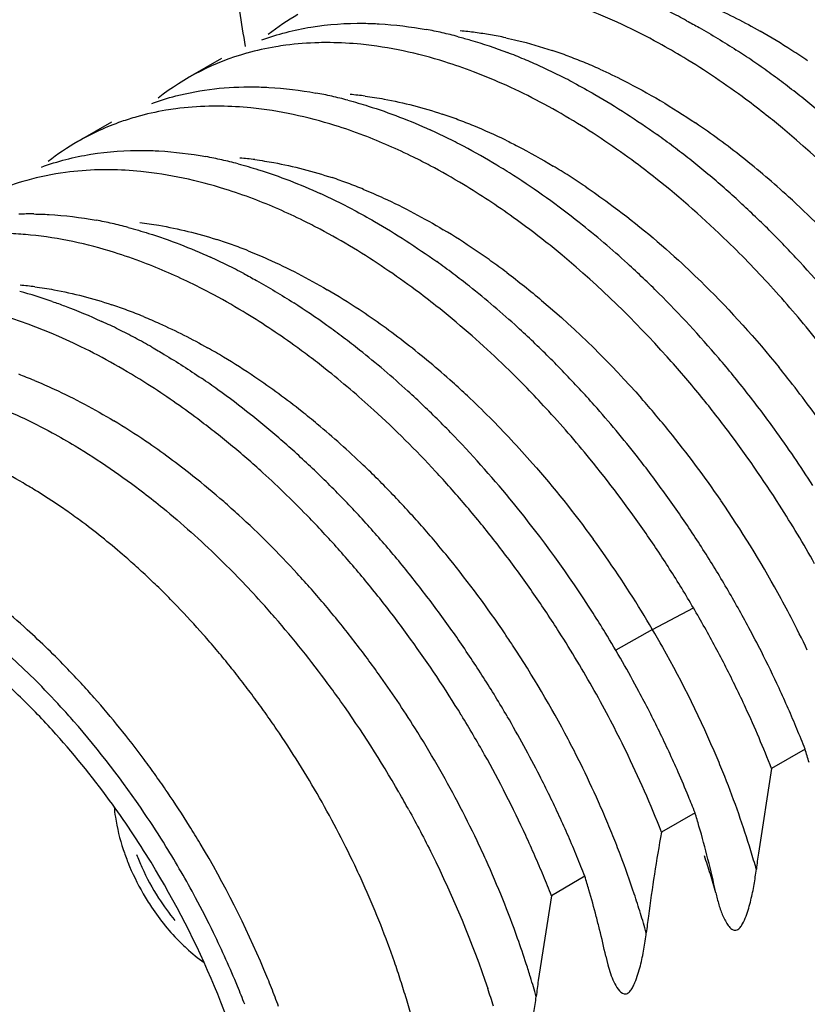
# Model space of a CAD drawing. Header units: inches. Extents: x 0 to 34, y 0 to 22.
# Tile 41 of 79: x 19.475 to 19.615, y 15.224 to 15.399. Entities that reach past the tile are written whole.
import ezdxf

# ---------------------------------------------------------------- set-up
doc = ezdxf.new("R2010")
doc.units = ezdxf.units.IN
doc.header["$LTSCALE"] = 1.87
doc.header["$MEASUREMENT"] = 0
doc.layers.get('0').update_dxf_attribs({"linetype": 'CONTINUOUS'})

msp = doc.modelspace()

# ---------------------------------------------------------------- linework, layer by layer
at = {"color": 7, "linetype": 'CONTINUOUS'}
for p, q in [((19.510835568, 15.3924393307), (19.5048586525, 15.3889883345)), ((19.4911941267, 15.3810986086), (19.4852158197, 15.377646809)), ((19.6150030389, 15.2692439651), (19.6090230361, 15.2657911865)), ((19.6090230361, 15.2657911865), (19.6066588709, 15.250716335)), ((19.5953611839, 15.2579030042), (19.5893811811, 15.2544502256)), ((19.5757193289, 15.2465620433), (19.5697393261, 15.2431092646)), ((19.5697393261, 15.2431092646), (19.5673697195, 15.2279759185)), ((19.579423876, 15.2322973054), (19.5797823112, 15.2307839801))]:
    msp.add_line(p, q, dxfattribs=at)
at = {"color": 9, "linetype": 'CONTINUOUS'}
for q in [(19.5950736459, 15.2944527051), (19.5811973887, 15.2869211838)]:
    msp.add_line((19.5877664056, 15.2906009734), q, dxfattribs=at)
at = {"color": 7, "linetype": 'CONTINUOUS'}
for centre, radius, start, end in [((20.0746636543, 15.4846351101), 0.5667969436, 188.4952458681, 189.1382716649), ((19.5470769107, 15.3611899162), 0.0451794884, 119.9791017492, 128.0834667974), ((19.5399634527, 15.298714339), 0.1140320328, 61.7978086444, 63.4728079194), ((19.5338494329, 15.3239642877), 0.0749030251, 77.3689902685, 79.5985579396), ((19.5330117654, 15.3202250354), 0.0787349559, 75.209739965, 77.3691887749), ((19.5295242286, 15.3324703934), 0.0628273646, 84.3413020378, 89.3502555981), ((19.5275176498, 15.3498028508), 0.0452618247, 105.6272269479, 128.1504593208), ((19.527129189, 15.302255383), 0.0976571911, 67.2854183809, 69.1523432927), ((19.5279414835, 15.2783362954), 0.1377029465, 55.6380381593, 57.1082212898), ((19.5250240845, 15.2972240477), 0.103111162, 65.4883910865, 67.2859582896), ((19.5227398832, 15.2922121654), 0.1086190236, 63.7540148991, 65.4889053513), ((19.5247657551, 15.2736897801), 0.1433310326, 54.2072708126, 55.6384599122), ((19.5198431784, 15.2954197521), 0.1012804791, 65.5500006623, 69.1769105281), ((19.5202973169, 15.2872560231), 0.114144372, 62.0771497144, 63.7545105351), ((19.5215931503, 15.2692879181), 0.1487570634, 52.8113402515, 54.2076672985), ((19.5156514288, 15.2863163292), 0.1113025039, 62.113945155, 65.5253183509), ((19.5184606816, 15.2651576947), 0.153940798, 51.4462031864, 52.8117118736), ((19.5142331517, 15.3130423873), 0.0744891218, 77.3578031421, 79.5994544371), ((19.5132674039, 15.3087342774), 0.0789041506, 75.2043465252, 77.358200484), ((19.5107470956, 15.2771617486), 0.1216878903, 58.8694581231, 62.0889398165), ((19.5144374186, 15.2601223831), 0.1603860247, 48.7786290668, 51.4433339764), ((19.5098210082, 15.3210698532), 0.0628907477, 84.2719793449, 89.2785271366), ((19.5092492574, 15.2577745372), 0.1590281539, 50.2351501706, 51.577488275), ((19.5034246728, 15.2814326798), 0.1079734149, 63.8133440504, 65.557725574), ((19.5032441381, 15.2597896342), 0.1465092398, 52.9570824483, 54.3800784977), ((19.5075614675, 15.3389061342), 0.0447224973, 119.9768978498, 128.1723892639), ((19.5012129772, 15.2769334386), 0.1129868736, 62.120147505, 63.813755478), ((19.4980234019, 15.2709303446), 0.1197846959, 58.8436578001, 62.114311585), ((19.4994068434, 15.2547032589), 0.1528807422, 51.5768416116, 52.9575433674), ((19.4944749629, 15.3009947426), 0.075201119, 77.3713239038, 79.5918188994), ((19.4935868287, 15.2970289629), 0.0792651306, 75.2274436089, 77.3716108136), ((19.4928036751, 15.2621534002), 0.1299962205, 57.336286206, 58.8763374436), ((19.4955868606, 15.2498856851), 0.1590290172, 50.2349744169, 51.5772792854), ((19.489481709, 15.3231296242), 0.049438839, 97.5062399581, 105.7087185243), ((19.4901324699, 15.3092170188), 0.0633946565, 84.2977185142, 89.2670800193), ((19.4902599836, 15.264367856), 0.1233653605, 58.8673510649, 62.0437684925), ((19.4918332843, 15.2453730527), 0.1648987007, 48.9273207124, 50.2353865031), ((19.4886266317, 15.3262840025), 0.0461707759, 105.7470610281, 119.9422814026), ((19.4825735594, 15.2519072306), 0.1380054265, 54.3974654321, 58.8104886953), ((19.4883341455, 15.2552038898), 0.1382589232, 54.374759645, 57.3313197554), ((19.4838038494, 15.2703003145), 0.1077768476, 63.7590486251, 65.5073633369), ((19.4870463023, 15.2398933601), 0.1721748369, 46.3814037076, 48.9244755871), ((19.4812152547, 15.2650466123), 0.1136336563, 62.0746176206, 63.7595972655), ((19.4814419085, 15.2454837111), 0.1501745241, 51.6057272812, 54.3974625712), ((19.4766950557, 15.3064736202), 0.0582529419, 89.35015044, 91.9890674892), ((19.4748955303, 15.2901622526), 0.0746931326, 77.2967913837, 79.5342099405), ((19.4739232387, 15.2858464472), 0.0791171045, 75.1475954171, 77.2971948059), ((19.4751432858, 15.2415401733), 0.150760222, 51.6134870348, 54.3951491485), ((19.473367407, 15.2352481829), 0.1632115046, 47.6533103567, 51.6157457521), ((19.4804398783, 15.2328981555), 0.181796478, 43.9444419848, 46.3949451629), ((19.4705440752, 15.2530121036), 0.1234108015, 58.840440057, 62.018063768), ((19.4710876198, 15.2364041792), 0.1573044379, 50.2608613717, 51.6172284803), ((19.4757021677, 15.2282762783), 0.188415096, 42.7612315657, 43.9566141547), ((19.4640565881, 15.2585448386), 0.1081943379, 63.7777568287, 65.5190185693), ((19.463472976, 15.2363466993), 0.1474098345, 53.0005648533, 54.4143671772), ((19.4663913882, 15.2274101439), 0.1737036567, 46.4284223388, 47.6942009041), ((19.4705587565, 15.2235707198), 0.1953861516, 38.0692734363, 42.7502876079), ((19.4618451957, 15.25405327), 0.1132007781, 62.0871110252, 63.7781653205), ((19.4656800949, 15.2211769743), 0.1938571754, 40.4222508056, 43.9295100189), ((19.4604532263, 15.2323376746), 0.1524289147, 51.6169396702, 53.0009266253), ((19.4635750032, 15.2244497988), 0.1777896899, 45.1807641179, 46.4284023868), ((19.4525779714, 15.2682018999), 0.0856473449, 70.8605391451, 74.9361892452), ((19.4513763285, 15.2421750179), 0.1227396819, 58.9406081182, 62.1308113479), ((19.4546751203, 15.2251078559), 0.1616839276, 47.6015170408, 51.6026889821), ((19.4491291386, 15.232666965), 0.1380946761, 54.3283832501, 57.2903072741), ((19.4557906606, 15.2167065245), 0.1887692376, 40.3749642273, 45.1614359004), ((19.4445241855, 15.2310477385), 0.1358069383, 54.3043613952, 58.8862198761), ((19.4483955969, 15.2211715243), 0.1622419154, 48.9755767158, 51.6215497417), ((19.4441763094, 15.2467064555), 0.1087453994, 63.6354146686, 65.3667580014), ((19.4577844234, 15.2144909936), 0.2042033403, 37.0329292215, 40.4139092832), ((19.4419405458, 15.2421936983), 0.1137816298, 61.9545916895, 63.6358265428), ((19.4431813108, 15.2242567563), 0.1483953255, 52.9516987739, 54.3563631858), ((19.4458301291, 15.2151889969), 0.1749728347, 46.3956301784, 47.6527072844), ((19.4395897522, 15.2377792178), 0.1187830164, 60.3192229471, 61.9549820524), ((19.4396324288, 15.2195535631), 0.1542872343, 51.5848308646, 52.9521281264), ((19.4421822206, 15.2113572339), 0.1802633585, 45.1651936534, 46.3959955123), ((19.4348872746, 15.2368928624), 0.1159156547, 60.6184072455, 63.9606655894), ((19.4386073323, 15.2227363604), 0.1460092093, 52.984232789, 54.3217358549), ((19.4336641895, 15.2120832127), 0.1638488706, 47.6242199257, 51.5727501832), ((19.4347720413, 15.2176505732), 0.1523790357, 51.5986977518, 52.9840284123), ((19.4387652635, 15.2079189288), 0.1851107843, 43.9574571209, 45.1655401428), ((19.4468556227, 15.2088561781), 0.2006615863, 39.287845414, 40.4299467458), ((19.4287163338, 15.226041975), 0.1283984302, 57.4844041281, 60.594543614), ((19.4260384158, 15.2068635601), 0.1662576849, 47.6573314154, 51.5491273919), ((19.4269376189, 15.2176531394), 0.1425657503, 54.2536072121, 55.6961072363), ((19.4346840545, 15.2039915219), 0.1907747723, 41.5869191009, 43.9557451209), ((19.4445320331, 15.2069537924), 0.2036646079, 38.1578437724, 39.2881442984), ((19.4221915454, 15.2110781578), 0.1506747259, 51.4686412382, 54.2494739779), ((19.4254539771, 15.2029035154), 0.1761639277, 45.1563722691, 47.6638378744), ((19.4395817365, 15.204306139), 0.2023603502, 37.0038918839, 39.2838515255), ((19.4419835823, 15.2049603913), 0.2069000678, 35.9193348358, 38.1558845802), ((19.4134839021, 15.1933069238), 0.1847341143, 42.7911928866, 47.6113781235), ((19.4230195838, 15.195598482), 0.1983015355, 39.2462177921, 42.6985731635), ((19.428883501, 15.19881803), 0.1985472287, 38.1293191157, 41.5925065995), ((19.4162585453, 15.2035253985), 0.1602789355, 50.1620194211, 51.4914286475), ((19.4209534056, 15.1983222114), 0.1825859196, 43.9436058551, 45.1687861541), ((19.4117519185, 15.1981368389), 0.16730362, 47.5713105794, 50.159128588), ((19.4330583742, 15.1994750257), 0.2104775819, 32.5686486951, 36.985351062), ((19.4404646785, 15.2038481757), 0.2087826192, 32.5843945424, 35.9219864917), ((19.4089999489, 15.198366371), 0.162406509, 49.0920279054, 51.7453922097), ((19.4140319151, 15.1917377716), 0.1921388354, 39.1910857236, 43.9250521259), ((19.4049465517, 15.1936719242), 0.1686087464, 47.7971060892, 49.0956756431), ((19.4064468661, 15.1922594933), 0.17522097, 46.3342507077, 47.5875059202), ((19.4150564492, 15.1891615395), 0.2085408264, 34.7910773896, 39.2316779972), ((19.4239062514, 15.1948702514), 0.2048999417, 35.8794836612, 38.1383379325), ((19.4280698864, 15.2347524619), 0.0946802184, 59.9830060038, 63.499973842), ((19.4026922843, 15.1883342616), 0.1806527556, 43.8703657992, 46.3324071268), ((19.3987876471, 15.1870155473), 0.1776769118, 44.0023981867, 47.7678058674), ((19.4072986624, 15.1875063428), 0.1932135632, 41.6342013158, 42.8074598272), ((19.4246728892, 15.2288436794), 0.1014958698, 58.3073999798, 59.9912066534), ((19.4041964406, 15.184763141), 0.1973546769, 39.3138654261, 41.6310783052), ((19.4200627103, 15.2214932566), 0.1101722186, 55.0951902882, 58.2756384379), ((19.4205576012, 15.1924278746), 0.209044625, 34.7726172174, 35.8839663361), ((19.3984130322, 15.1841750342), 0.1866201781, 42.6756058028, 43.8804302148), ((19.4016579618, 15.1814839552), 0.2082086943, 32.545974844, 39.2262921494), ((19.4316277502, 15.1985200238), 0.2121971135, 29.2898625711, 32.573512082), ((19.4160538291, 15.2157237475), 0.1171977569, 53.572096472, 55.1018875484), ((19.3897613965, 15.1783165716), 0.1902126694, 41.6089521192, 43.9984323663), ((19.3937005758, 15.1798427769), 0.193021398, 40.3202604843, 42.6728649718), ((19.4184372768, 15.1909614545), 0.2116226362, 32.5715633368, 34.7713403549), ((19.4019357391, 15.1828947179), 0.2002875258, 38.1678740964, 39.3176604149), ((19.4132277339, 15.1878648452), 0.2107824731, 32.5872500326, 34.7960522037), ((19.4007429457, 15.1819590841), 0.2018034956, 37.0221934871, 38.1674456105), ((19.3903392, 15.1801668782), 0.1719896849, 42.1076167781, 45.7724466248), ((19.3850019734, 15.174075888), 0.1965872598, 40.4452974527, 41.6119463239), ((19.3882506, 15.1751627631), 0.2002049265, 39.1890659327, 40.33221432), ((19.3981762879, 15.1800254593), 0.2050170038, 35.8912004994, 37.0217361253), ((19.4176018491, 15.1904141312), 0.2126212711, 30.3855991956, 32.5735367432), ((19.399902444, 15.1959647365), 0.1427338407, 46.5190642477, 47.8611024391), ((19.3818762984, 15.17140997), 0.2006954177, 39.2970341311, 40.4456225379), ((19.3855216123, 15.1729365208), 0.2037267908, 38.0611006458, 39.1893713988), ((19.3957345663, 15.1782572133), 0.2080317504, 34.774556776, 35.8914918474), ((19.4139001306, 15.1882934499), 0.209985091, 31.4775226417, 32.5875259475), ((19.3966474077, 15.1925312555), 0.1474650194, 45.2068928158, 46.5193588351), ((19.3791632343, 15.1691881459), 0.2042021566, 38.1634278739, 39.2973470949), ((19.3832386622, 15.1711476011), 0.2066271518, 36.945240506, 38.061397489), ((19.4151552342, 15.1890607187), 0.2085140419, 30.360748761, 31.4777997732), ((19.4190337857, 15.1912434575), 0.210966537, 28.1878694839, 30.3880128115), ((19.3934541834, 15.1893138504), 0.1519980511, 43.9204222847, 45.2071679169), ((19.3930706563, 15.176415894), 0.2112700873, 32.5689739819, 34.7726872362), ((19.3848241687, 15.1896020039), 0.1361505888, 47.8575632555, 50.6207599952), ((19.3883750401, 15.1844732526), 0.1590143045, 41.4134704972, 43.9072742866), ((19.381720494, 15.172201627), 0.1837247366, 40.9919276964, 42.1482373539), ((19.3769084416, 15.1674147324), 0.2070707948, 37.0414949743, 38.1637315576), ((19.3814419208, 15.1697950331), 0.208876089, 35.8381992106, 36.9455291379), ((19.4144876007, 15.1886717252), 0.2092867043, 28.1504673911, 30.3597881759), ((19.3754740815, 15.1668244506), 0.1919667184, 36.4656904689, 40.9803926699), ((19.3996086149, 15.180042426), 0.2107117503, 31.4712968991, 32.5766065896), ((19.3751526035, 15.166088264), 0.2092713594, 35.9283342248, 37.0417910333), ((19.3801656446, 15.1688719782), 0.2104511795, 34.7367697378, 35.8384820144), ((19.4219683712, 15.1928210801), 0.2076347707, 26.8666672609, 28.1866748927), ((19.3764266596, 15.1804726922), 0.1485543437, 43.9105019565, 47.8185977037), ((19.3845518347, 15.1810901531), 0.1641194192, 40.1942306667, 41.4163223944), ((19.391627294, 15.1754678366), 0.2129965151, 29.2986406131, 32.5715424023), ((19.4007962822, 15.1807678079), 0.2093201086, 28.1504606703, 31.4715748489), ((19.3739299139, 15.1652009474), 0.2107820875, 31.4994488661, 35.9286236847), ((19.379348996, 15.168305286), 0.211445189, 32.5396028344, 34.7368682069), ((19.4157152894, 15.1893196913), 0.2078985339, 25.941463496, 28.1526419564), ((19.3819129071, 15.1788596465), 0.1675747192, 38.9887738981, 40.194464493), ((19.4257010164, 15.1947049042), 0.2034536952, 24.8200276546, 26.868457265), ((19.3794865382, 15.1768947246), 0.1706969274, 37.79826814, 38.9890019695), ((19.3708699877, 15.175078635), 0.1562984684, 42.6595186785, 43.9223307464), ((19.3729188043, 15.1766961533), 0.1481796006, 42.4778602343, 45.0610334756), ((19.3678926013, 15.1723341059), 0.1603478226, 41.4182805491, 42.6597731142), ((19.3773008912, 15.1751986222), 0.1734634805, 36.6206947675, 37.7984891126), ((19.3700181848, 15.1626517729), 0.1988344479, 35.3939868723, 36.4982686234), ((19.3802101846, 15.1688450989), 0.2104288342, 30.3348024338, 32.5418206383), ((19.3753811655, 15.1737710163), 0.1758558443, 35.453373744, 36.6209080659), ((19.3948598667, 15.1772321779), 0.2093140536, 25.9977954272, 29.3104792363), ((19.4020534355, 15.1814315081), 0.2078985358, 25.9414654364, 28.1526429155), ((19.4181935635, 15.1905312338), 0.2051399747, 24.8265719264, 25.9399715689), ((19.428254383, 15.1958960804), 0.200636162, 23.6829935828, 24.8173652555), ((19.3633106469, 15.1683320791), 0.1664313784, 38.9889865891, 41.4079261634), ((19.3690962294, 15.1619954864), 0.1999661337, 29.8629070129, 35.3942747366), ((19.3680261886, 15.1721607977), 0.1548508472, 41.2406146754, 42.4930266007), ((19.3737513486, 15.17260968), 0.1778570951, 34.2950271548, 35.4535834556), ((19.3748272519, 15.1657007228), 0.2097572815, 30.3846643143, 31.4997334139), ((19.3822463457, 15.1700214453), 0.2080769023, 27.0028260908, 30.3325497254), ((19.4246679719, 15.1934445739), 0.1980406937, 21.4267574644, 24.8480771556), ((19.4304927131, 15.1968767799), 0.1981924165, 22.5441052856, 23.6832758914), ((19.360743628, 15.1658956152), 0.1644571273, 33.9747120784, 41.2093503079), ((19.3674824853, 15.1699169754), 0.152846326, 36.1557893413, 42.248163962), ((19.3589145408, 15.16478313), 0.1720812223, 36.6181200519, 38.9865154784), ((19.3719331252, 15.1713759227), 0.1800543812, 31.9952013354, 34.2933658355), ((19.3765373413, 15.1667023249), 0.2077754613, 29.2610557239, 30.3849227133), ((19.4045317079, 15.1826430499), 0.2051399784, 24.8265734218, 25.9399735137), ((19.4333057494, 15.1980434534), 0.1951470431, 21.398683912, 22.5443932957), ((19.3781326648, 15.1675711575), 0.2059590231, 24.7600792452, 29.2671220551), ((19.4064110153, 15.1826974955), 0.1965361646, 21.4129167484, 26.0418172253), ((19.4069910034, 15.1837796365), 0.2024307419, 23.7043381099, 24.8268693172), ((19.4434744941, 15.2172064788), 0.1792482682, 16.0837008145, 16.8764899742), ((19.3558974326, 15.162521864), 0.1758516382, 35.4556394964, 36.6231104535), ((19.3708519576, 15.1706782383), 0.1813406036, 27.4255732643, 31.9972966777), ((19.3542672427, 15.1613601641), 0.1778534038, 34.2975066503, 35.4558494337), ((19.4103940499, 15.1852696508), 0.1987157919, 22.3475707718, 23.7054273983), ((19.3841365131, 15.1709731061), 0.2059607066, 24.779820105, 27.0056876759), ((19.3524480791, 15.160125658), 0.1800518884, 31.9975812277, 34.2958433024), ((19.3675359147, 15.1610507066), 0.2017915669, 28.8611989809, 29.8602916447), ((19.3602596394, 15.1646361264), 0.1617937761, 31.4552573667, 36.1566696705), ((19.4140846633, 15.1867912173), 0.1947238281, 21.4194445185, 22.3463856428), ((19.3533456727, 15.1606267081), 0.1735367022, 31.730756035, 34.0523818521), ((19.4218247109, 15.2051610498), 0.1813742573, 16.1241080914, 16.9053023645), ((19.3872768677, 15.1724312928), 0.2024983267, 23.6610926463, 24.7776413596), ((19.351321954, 15.1594142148), 0.1813839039, 30.8564423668, 31.9996783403), ((19.3725748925, 15.171566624), 0.1794021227, 25.1234448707, 27.4271819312), ((19.8924136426, 15.1992802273), 0.3080136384, 169.6817590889, 172.5074641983), ((19.4318026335, 15.2077525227), 0.1710693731, 12.1090525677, 16.2183992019), ((19.3535428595, 15.1605986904), 0.1788698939, 22.8109153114, 30.8956043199), ((19.381386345, 15.1690862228), 0.2023699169, 23.6343453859, 24.7563760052), ((19.3901470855, 15.1736878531), 0.1993651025, 22.5417648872, 23.6613698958), ((19.5318706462, 15.2641349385), 0.0406167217, 198.3450447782, 201.7870790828), ((19.5341920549, 15.2651940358), 0.0412267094, 200.9199934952, 204.3571858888), ((19.352372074, 15.1600109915), 0.1746884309, 28.2672577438, 31.7327447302), ((19.8565710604, 15.218206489), 0.2520178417, 172.5882944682, 173.2531243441), ((19.5343659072, 15.2651424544), 0.0433076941, 201.7995302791, 210.0540823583), ((19.3839072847, 15.1701884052), 0.1996185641, 22.5174182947, 23.6346054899), ((19.393570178, 15.175107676), 0.1956592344, 21.4197361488, 22.5420333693), ((19.4401892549, 15.1985303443), 0.1651556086, 17.0407817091, 18.2409329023), ((19.5358483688, 15.2659510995), 0.0430478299, 204.3659380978, 212.7108244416), ((19.3748453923, 15.1726381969), 0.1768914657, 23.9584408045, 25.1214331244), ((19.3869686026, 15.1714566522), 0.1963049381, 21.407921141, 22.5176563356), ((19.4076551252, 15.1955531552), 0.175634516, 16.0694767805, 16.8834815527), ((19.4439092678, 15.1996696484), 0.1612650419, 15.8222051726, 17.0410921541), ((19.3780373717, 15.1740412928), 0.1734047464, 21.6065926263, 23.963058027), ((19.398569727, 15.192678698), 0.185160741, 14.6208526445, 16.1459944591), ((19.5350268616, 15.2654005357), 0.0420590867, 212.6845226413, 219.450286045), ((19.3533918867, 15.1605525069), 0.1735337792, 25.9475916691, 28.2692484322), ((19.4110538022, 15.1960403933), 0.1722323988, 13.7738100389, 14.5870586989), ((19.8178925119, 15.2089309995), 0.2328703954, 172.4708134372, 173.2075267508), ((19.3564956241, 15.1620552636), 0.1700853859, 22.4246392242, 25.9498708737), ((19.3840216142, 15.1763936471), 0.1669747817, 19.1929266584, 21.6122622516), ((19.4181763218, 15.1977760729), 0.1649014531, 12.0839482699, 13.7772951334), ((19.3884860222, 15.1779530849), 0.1622458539, 17.9593797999, 19.1911308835), ((19.3597466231, 15.1632775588), 0.1721127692, 21.6056117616, 22.7895407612), ((19.3922082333, 15.1791588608), 0.158333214, 16.7074824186, 17.959630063), ((19.8125638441, 15.1959242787), 0.2472801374, 172.5525555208, 173.2165175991), ((19.3614001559, 15.1641262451), 0.1647617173, 21.2080320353, 22.4095272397), ((19.3624881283, 15.1643625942), 0.169164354, 20.407819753, 21.6058365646), ((19.389966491, 15.1698678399), 0.1776777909, 17.526349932, 18.5949270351), ((19.3990451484, 15.1811674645), 0.1512074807, 14.1375035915, 16.7232850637)]:
    msp.add_arc(centre, radius, start, end, dxfattribs=at)
at = {"color": 9, "linetype": 'CONTINUOUS'}
for centre, radius, start, end in [((19.5481011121, 15.3349011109), 0.0627083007, 82.6324194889, 85.0919482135), ((19.5476762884, 15.3316146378), 0.0660221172, 80.2585395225, 82.6325261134), ((19.5470887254, 15.3281908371), 0.0694959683, 77.9671806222, 80.258724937), ((19.5477649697, 15.2932860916), 0.1197192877, 57.1933133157, 60.3654877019), ((19.5427345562, 15.3125411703), 0.0857546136, 69.5552743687, 71.5434224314), ((19.5409581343, 15.3077734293), 0.0908425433, 67.6431285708, 69.5558196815), ((19.5427831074, 15.2854288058), 0.1290225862, 55.7187567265, 57.2243341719), ((19.5389854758, 15.3029747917), 0.0960308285, 65.8000809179, 67.6436653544), ((19.52854802, 15.3242531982), 0.0620135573, 82.6440076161, 85.1147420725), ((19.5228280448, 15.3003839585), 0.0866090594, 69.5755084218, 71.5555485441), ((19.5211880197, 15.2959776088), 0.0913107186, 67.6654686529, 69.575994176), ((19.5191980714, 15.2683117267), 0.1360192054, 51.531553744, 55.9151497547), ((19.5187713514, 15.2901261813), 0.0976415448, 64.0046357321, 67.658574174), ((19.5088076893, 15.3124301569), 0.0625010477, 82.6413853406, 85.1008947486), ((19.508455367, 15.25457443), 0.1534577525, 47.5416363, 51.581859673), ((19.5074216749, 15.2689220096), 0.1217090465, 57.4521715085, 59.0193786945), ((19.5034708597, 15.2897542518), 0.085846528, 69.59597824, 71.5826371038), ((19.5019834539, 15.2857538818), 0.0901144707, 67.6727801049, 69.5963584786), ((19.5042320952, 15.2639225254), 0.1276393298, 55.9332460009, 57.4526684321), ((19.4973432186, 15.2422992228), 0.1700153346, 42.5552645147, 47.5713743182), ((19.4863613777, 15.2551939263), 0.1244827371, 55.9157334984, 59.0213871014), ((19.4844352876, 15.28006146), 0.0840893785, 70.2932019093, 72.2969537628), ((19.4830631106, 15.2762289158), 0.0881601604, 68.3544059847, 70.2935601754), ((19.4814857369, 15.2478725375), 0.133278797, 54.4668913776, 55.943640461), ((19.4785816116, 15.243804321), 0.1382772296, 53.0280277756, 54.4673141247), ((19.4696765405, 15.2904709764), 0.0617674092, 82.669094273, 85.1361135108), ((19.4675704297, 15.2453044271), 0.1227951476, 56.4698150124, 59.6040754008), ((19.4638228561, 15.2662831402), 0.0867037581, 69.5703309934, 71.5521840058), ((19.4621012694, 15.2616588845), 0.0916380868, 67.660256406, 69.570849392), ((19.4602077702, 15.234136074), 0.1361719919, 52.0978923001, 56.4831350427), ((19.4512115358, 15.2392067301), 0.116614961, 59.0420976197, 60.6536325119), ((19.4512075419, 15.2223795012), 0.1509776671, 48.0787673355, 52.1436205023), ((19.4479456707, 15.2337810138), 0.1229477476, 55.9268449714, 59.0376260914), ((19.461828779, 15.2167650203), 0.1913138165, 37.9136341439, 39.0679006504), ((19.4430066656, 15.2514697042), 0.0903746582, 67.5868975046, 69.4953374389), ((19.4410588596, 15.2235801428), 0.1352557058, 51.5392287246, 55.9313116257), ((19.4451155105, 15.215426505), 0.1602213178, 46.8247509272, 48.1189954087), ((19.4593986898, 15.2148810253), 0.1943886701, 34.4937775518, 37.9116095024), ((19.4395601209, 15.209560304), 0.1683005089, 43.0468884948, 46.8119832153), ((19.4464252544, 15.2088477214), 0.1858679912, 39.0673015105, 41.415612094), ((19.4271054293, 15.220774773), 0.1249893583, 55.8247927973, 58.9260789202), ((19.432563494, 15.2125982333), 0.1491389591, 50.2378802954, 51.6077473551), ((19.4262068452, 15.20501474), 0.1590341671, 46.2710850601, 50.2249165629), ((19.4419099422, 15.2052012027), 0.1916718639, 34.4607489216, 39.0629616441), ((19.4195155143, 15.2095392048), 0.1385482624, 51.5019751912, 55.8380210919), ((19.4184801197, 15.1967437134), 0.1703520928, 45.0612369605, 46.3161037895), ((19.4114870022, 15.1992190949), 0.1516228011, 48.8573836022, 51.5551773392), ((19.4145594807, 15.1928228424), 0.1758968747, 42.6057851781, 45.0593600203), ((19.406754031, 15.1937297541), 0.1588706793, 47.5738893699, 48.8744614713), ((19.4366895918, 15.2014449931), 0.1980997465, 28.8830698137, 34.4883039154), ((19.4033917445, 15.1900591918), 0.1638484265, 45.0195170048, 47.5719447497), ((19.4097132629, 15.1883239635), 0.1825093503, 40.2369415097, 42.61540901), ((19.4181155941, 15.1907146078), 0.1968726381, 31.601792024, 36.0980816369), ((19.3971346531, 15.1837681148), 0.1727213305, 42.5562538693, 45.0264861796), ((19.4068185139, 15.1858429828), 0.186321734, 39.0762007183, 40.244342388), ((19.4033076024, 15.183033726), 0.1908181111, 34.0295368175, 39.0665125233), ((19.3911246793, 15.1781834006), 0.1809253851, 41.3740613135, 42.5718184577), ((19.3865035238, 15.1741367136), 0.1870678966, 39.0221954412, 41.3686157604), ((19.439096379, 15.2027745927), 0.1953501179, 27.4249337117, 28.8825794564), ((19.4196223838, 15.1916445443), 0.1951019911, 29.40018855, 31.6010696), ((19.4426285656, 15.2045995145), 0.1913743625, 25.4749653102, 27.4270438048), ((19.3826280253, 15.1709689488), 0.1920732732, 37.8752986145, 39.0284437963), ((19.3975426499, 15.1789806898), 0.1978640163, 33.3564066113, 34.0679822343), ((19.3806456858, 15.1694257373), 0.1945854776, 36.7334694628, 37.8756180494), ((19.3963352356, 15.1781916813), 0.1993063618, 27.7544980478, 33.3550098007), ((19.4210376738, 15.192391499), 0.1935023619, 22.8970684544, 29.4100123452), ((19.3791623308, 15.1683173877), 0.196437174, 35.6010366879, 36.7337832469), ((19.3782099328, 15.1676342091), 0.1976092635, 32.2425079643, 35.6013437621), ((19.3793445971, 15.1683194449), 0.1962843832, 30.0045545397, 32.245027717), ((19.3998705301, 15.18008807), 0.1952946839, 26.6138626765, 27.7451447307), ((19.3816165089, 15.1696401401), 0.1936565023, 27.7367907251, 30.0019473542), ((19.4038894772, 15.1820813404), 0.1908086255, 24.3321769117, 26.6193620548), ((19.4305131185, 15.1965702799), 0.1831477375, 21.7196276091, 22.8461259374), ((19.4356910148, 15.1986239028), 0.1775774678, 19.433804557, 21.7223154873), ((19.3824619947, 15.1700773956), 0.1927046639, 25.46192958, 27.7387189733), ((19.4090844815, 15.1844471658), 0.1851003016, 23.1632165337, 24.3274730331), ((19.4447234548, 15.2018398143), 0.1679896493, 17.0536616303, 19.4244462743), ((19.4132332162, 15.186221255), 0.1805881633, 21.9785971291, 23.1634816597), ((19.3845073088, 15.1710557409), 0.1904374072, 24.3109390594, 25.4607212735), ((19.4162948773, 15.1874606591), 0.1772851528, 20.7783726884, 21.9774754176), ((19.4511420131, 15.2038457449), 0.1612650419, 15.8222051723, 17.0410921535), ((19.3875462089, 15.1724220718), 0.1871054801, 21.9873469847, 24.3127484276), ((19.4199658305, 15.1888463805), 0.1733613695, 18.3503957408, 20.7805843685), ((19.3940286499, 15.1750574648), 0.1801078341, 19.6039482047, 21.9820426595), ((19.4257603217, 15.1907977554), 0.1672471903, 17.0920741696, 18.3408443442), ((19.4299179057, 15.1920749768), 0.1628978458, 15.8173495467, 17.0924738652), ((19.4018463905, 15.1778708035), 0.1717993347, 17.9887824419, 19.5948499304), ((19.4068064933, 15.1794922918), 0.1665809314, 17.1296477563, 17.9852078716), ((19.411350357, 15.1808864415), 0.1618280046, 15.8671031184, 17.1317791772)]:
    msp.add_arc(centre, radius, start, end, dxfattribs=at)
for points, knots in [([(19.59566686, 15.4029177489), (19.5966123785, 15.402523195), (19.6004615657, 15.4008423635), (19.6042018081, 15.3989151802), (19.6069620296, 15.3973457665)], [0, 0, 0, 0, 0.2439529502, 1, 1, 1, 1]), ([(19.5615766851, 15.3961598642), (19.5622649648, 15.3960132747), (19.5650647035, 15.3953735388), (19.5678266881, 15.3945708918), (19.5698832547, 15.3938848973)], [0, 0, 0, 0, 0.2450542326, 1, 1, 1, 1]), ([(19.5783506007, 15.3905664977), (19.5797899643, 15.3899198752), (19.5856861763, 15.3870991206), (19.5913196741, 15.3837402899), (19.5954259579, 15.380963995)], [0, 0, 0, 0, 0.2414710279, 1, 1, 1, 1]), ([(19.5364878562, 15.3857563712), (19.5376172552, 15.3856107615), (19.5422704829, 15.3848827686), (19.5468434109, 15.3836728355), (19.550229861, 15.3825439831)], [0, 0, 0, 0, 0.2418548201, 1, 1, 1, 1]), ([(19.5615674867, 15.3778892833), (19.5622801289, 15.3775424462), (19.5651651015, 15.376097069), (19.5679841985, 15.3745209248), (19.5700711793, 15.3732682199)], [0, 0, 0, 0, 0.2456304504, 1, 1, 1, 1]), ([(19.5168127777, 15.3744164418), (19.5179453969, 15.3742703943), (19.5226109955, 15.3735418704), (19.5271972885, 15.3723339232), (19.5305929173, 15.3712037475)], [0, 0, 0, 0, 0.2419091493, 1, 1, 1, 1]), ([(19.5362175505, 15.3691124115), (19.5374096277, 15.3686230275), (19.5422828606, 15.3665019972), (19.5469833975, 15.3639915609), (19.5504348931, 15.3619203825)], [0, 0, 0, 0, 0.2425016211, 1, 1, 1, 1]), ([(19.57573034, 15.3696570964), (19.5771599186, 15.3686906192), (19.5829527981, 15.3646046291), (19.5884324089, 15.360079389), (19.5923930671, 15.3564645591)], [0, 0, 0, 0, 0.243461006, 1, 1, 1, 1]), ([(19.496273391, 15.36317541), (19.4974009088, 15.3630464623), (19.5020459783, 15.362388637), (19.506618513, 15.3612494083), (19.5100054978, 15.3601688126)], [0, 0, 0, 0, 0.2419731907, 1, 1, 1, 1]), ([(19.5155822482, 15.3581723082), (19.5167649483, 15.357703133), (19.521602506, 15.3556641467), (19.5262711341, 15.3532325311), (19.5297013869, 15.35122134)], [0, 0, 0, 0, 0.2424131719, 1, 1, 1, 1]), ([(19.5923930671, 15.3564645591), (19.5939789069, 15.3550171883), (19.6003253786, 15.3489876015), (19.6062014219, 15.3424674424), (19.6103647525, 15.3373388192)], [0, 0, 0, 0, 0.2452972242, 1, 1, 1, 1]), ([(19.5617448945, 15.3542781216), (19.5638702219, 15.3526784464), (19.5724601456, 15.3458211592), (19.5803039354, 15.3380470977), (19.5858133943, 15.3318024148)], [0, 0, 0, 0, 0.2420942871, 1, 1, 1, 1]), ([(19.4775580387, 15.3517334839), (19.4786839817, 15.3515888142), (19.4833237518, 15.3508647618), (19.4878829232, 15.3496571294), (19.4912594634, 15.3485313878)], [0, 0, 0, 0, 0.2418168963, 1, 1, 1, 1]), ([(19.4969327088, 15.3464191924), (19.4978892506, 15.3460262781), (19.5017835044, 15.3443511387), (19.5055694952, 15.3424271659), (19.5083631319, 15.3408568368)], [0, 0, 0, 0, 0.2439576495, 1, 1, 1, 1]), ([(19.4774648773, 15.3350173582), (19.4786516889, 15.3345280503), (19.4835040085, 15.3324080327), (19.4881823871, 15.3298977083), (19.4916178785, 15.3278284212)], [0, 0, 0, 0, 0.2424736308, 1, 1, 1, 1]), ([(19.5625533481, 15.3244416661), (19.5638478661, 15.3230578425), (19.568993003, 15.3173779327), (19.5737839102, 15.3113784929), (19.5771824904, 15.3067177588)], [0, 0, 0, 0, 0.2472766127, 1, 1, 1, 1])]:
    msp.add_open_spline(points, degree=3, knots=knots, dxfattribs=at)
at = {"color": 7, "linetype": 'CONTINUOUS'}
for points, knots in [([(19.5933595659, 15.3926285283), (19.5918904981, 15.3935153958), (19.5861512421, 15.3968242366), (19.5801328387, 15.3996611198), (19.5755450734, 15.4014073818)], [0, 0, 0, 0, 0.2590251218, 1, 1, 1, 1]), ([(19.518033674, 15.3957856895), (19.5208767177, 15.3968205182), (19.5269058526, 15.3983671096), (19.5331079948, 15.3987835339), (19.5362640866, 15.3987457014)], [0, 0, 0, 0, 0.4894207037, 1, 1, 1, 1]), ([(19.5362640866, 15.3987457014), (19.5371724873, 15.3987348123), (19.540894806, 15.3986052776), (19.5446035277, 15.3981442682), (19.5473727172, 15.3976364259)], [0, 0, 0, 0, 0.2439596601, 1, 1, 1, 1]), ([(19.5938532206, 15.3992091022), (19.5945976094, 15.3988100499), (19.5976072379, 15.3971544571), (19.6005465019, 15.3953715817), (19.602721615, 15.393965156)], [0, 0, 0, 0, 0.2458958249, 1, 1, 1, 1]), ([(19.5531113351, 15.3963512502), (19.5538397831, 15.3961590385), (19.5568006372, 15.3953333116), (19.5597154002, 15.3943443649), (19.5618838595, 15.3935189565)], [0, 0, 0, 0, 0.2451116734, 1, 1, 1, 1]), ([(19.5223261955, 15.3948251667), (19.521733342, 15.3947466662), (19.5193951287, 15.3943963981), (19.5170808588, 15.3938835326), (19.5153804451, 15.3934061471)], [0, 0, 0, 0, 0.2529533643, 1, 1, 1, 1]), ([(19.5302366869, 15.3952937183), (19.5295651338, 15.395300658), (19.5269223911, 15.3952833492), (19.5242802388, 15.3950839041), (19.5223261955, 15.3948251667)], [0, 0, 0, 0, 0.2541310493, 1, 1, 1, 1]), ([(19.5558467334, 15.3900848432), (19.5541531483, 15.390727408), (19.5476203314, 15.3929963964), (19.5407996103, 15.3944899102), (19.5357191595, 15.3949915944)], [0, 0, 0, 0, 0.2618916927, 1, 1, 1, 1]), ([(19.6080782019, 15.3823650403), (19.6068775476, 15.3833172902), (19.6021352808, 15.3869661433), (19.597170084, 15.390328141), (19.5933595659, 15.3926285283)], [0, 0, 0, 0, 0.2561105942, 1, 1, 1, 1]), ([(19.5737490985, 15.3881115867), (19.5750011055, 15.3874482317), (19.5800959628, 15.3846290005), (19.5849906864, 15.3814520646), (19.5885719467, 15.3788867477)], [0, 0, 0, 0, 0.2433614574, 1, 1, 1, 1]), ([(19.498392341, 15.3844494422), (19.4998005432, 15.3849609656), (19.5056916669, 15.386781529), (19.5119140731, 15.3874537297), (19.5165752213, 15.387405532)], [0, 0, 0, 0, 0.2432337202, 1, 1, 1, 1]), ([(19.5165752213, 15.387405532), (19.517483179, 15.3873961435), (19.5212042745, 15.3872726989), (19.5249122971, 15.3868151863), (19.5276805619, 15.3863076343)], [0, 0, 0, 0, 0.2439293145, 1, 1, 1, 1]), ([(19.5334173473, 15.3850221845), (19.5346360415, 15.3847005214), (19.5396389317, 15.383254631), (19.5445088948, 15.3813617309), (19.548101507, 15.3797293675)], [0, 0, 0, 0, 0.2420876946, 1, 1, 1, 1]), ([(19.5027002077, 15.3834889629), (19.5021060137, 15.3834100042), (19.4997624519, 15.3830574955), (19.4974431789, 15.382541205), (19.4957390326, 15.3820615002)], [0, 0, 0, 0, 0.2529407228, 1, 1, 1, 1]), ([(19.5106129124, 15.383955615), (19.5099410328, 15.3839632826), (19.5072975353, 15.3839484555), (19.504654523, 15.3837486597), (19.5027002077, 15.3834889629)], [0, 0, 0, 0, 0.2541873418, 1, 1, 1, 1]), ([(19.5362288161, 15.3787387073), (19.5345353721, 15.3793814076), (19.5280007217, 15.3816492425), (19.5211789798, 15.3831389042), (19.5160979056, 15.3836465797)], [0, 0, 0, 0, 0.2618368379, 1, 1, 1, 1]), ([(19.4957390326, 15.3820615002), (19.4948132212, 15.381800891), (19.4911780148, 15.3806593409), (19.4876826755, 15.3790687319), (19.4852158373, 15.377645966)], [0, 0, 0, 0, 0.2524706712, 1, 1, 1, 1]), ([(19.588372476, 15.371072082), (19.5871718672, 15.3720225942), (19.5824291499, 15.3756655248), (19.5774672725, 15.3790263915), (19.5736584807, 15.3813255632)], [0, 0, 0, 0, 0.2560621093, 1, 1, 1, 1]), ([(19.5480932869, 15.3733372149), (19.5471090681, 15.3738587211), (19.5432392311, 15.3758387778), (19.5392515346, 15.3775915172), (19.5362288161, 15.3787387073)], [0, 0, 0, 0, 0.2562372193, 1, 1, 1, 1]), ([(19.6355286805, 15.3550753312), (19.6336361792, 15.35739152), (19.6260458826, 15.3662658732), (19.6176470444, 15.3744601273), (19.6109697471, 15.3800156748)], [0, 0, 0, 0, 0.2561419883, 1, 1, 1, 1]), ([(19.4787521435, 15.3731039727), (19.4815918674, 15.3741351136), (19.4876107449, 15.3756763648), (19.4938017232, 15.3761034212), (19.4969519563, 15.3760674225)], [0, 0, 0, 0, 0.4895246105, 1, 1, 1, 1]), ([(19.4969519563, 15.3760674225), (19.4978602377, 15.3760570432), (19.501582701, 15.3759287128), (19.5052914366, 15.3754666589), (19.5080607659, 15.3749584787)], [0, 0, 0, 0, 0.2439212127, 1, 1, 1, 1]), ([(19.5137980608, 15.3736740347), (19.5150170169, 15.3733528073), (19.5200218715, 15.3719088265), (19.5248932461, 15.3700147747), (19.5284855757, 15.3683788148)], [0, 0, 0, 0, 0.2420511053, 1, 1, 1, 1]), ([(19.4909433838, 15.3726064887), (19.4902708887, 15.3726143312), (19.4876250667, 15.3726005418), (19.4849794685, 15.3724037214), (19.4830233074, 15.3721448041)], [0, 0, 0, 0, 0.2541954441, 1, 1, 1, 1]), ([(19.5165700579, 15.3674035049), (19.5148760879, 15.3680454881), (19.5083384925, 15.3703097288), (19.5015138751, 15.3717923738), (19.4964313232, 15.3722979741)], [0, 0, 0, 0, 0.2618143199, 1, 1, 1, 1]), ([(19.6052948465, 15.3556698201), (19.603943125, 15.3570714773), (19.5985602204, 15.3624800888), (19.5928284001, 15.3675443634), (19.588372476, 15.371072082)], [0, 0, 0, 0, 0.2551911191, 1, 1, 1, 1]), ([(19.5284475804, 15.3619956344), (19.5274622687, 15.362518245), (19.5235888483, 15.3645019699), (19.519596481, 15.3662565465), (19.5165700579, 15.3674035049)], [0, 0, 0, 0, 0.2562915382, 1, 1, 1, 1]), ([(19.4773557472, 15.3647228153), (19.4782638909, 15.3647126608), (19.4819860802, 15.3645859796), (19.4856947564, 15.3641236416), (19.4884634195, 15.3636127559)], [0, 0, 0, 0, 0.243903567, 1, 1, 1, 1]), ([(19.5344323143, 15.3654485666), (19.5356841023, 15.3647852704), (19.5407777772, 15.3619661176), (19.545671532, 15.3587899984), (19.5492535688, 15.3562272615)], [0, 0, 0, 0, 0.2433691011, 1, 1, 1, 1]), ([(19.4767561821, 15.3609708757), (19.4756112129, 15.3610826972), (19.4711532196, 15.3613993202), (19.4666561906, 15.3612270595), (19.4633668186, 15.360787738)], [0, 0, 0, 0, 0.2574217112, 1, 1, 1, 1]), ([(19.4942033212, 15.3623201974), (19.4954224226, 15.3619971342), (19.5004267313, 15.3605457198), (19.5052978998, 15.3586480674), (19.5088913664, 15.3570123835)], [0, 0, 0, 0, 0.2420970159, 1, 1, 1, 1]), ([(19.4968879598, 15.3560673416), (19.4951936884, 15.356710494), (19.4886604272, 15.3589816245), (19.4818375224, 15.360474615), (19.4767561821, 15.3609708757)], [0, 0, 0, 0, 0.2619689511, 1, 1, 1, 1]), ([(19.5491239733, 15.3483573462), (19.547922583, 15.3493081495), (19.5431758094, 15.3529527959), (19.5382102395, 15.3563154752), (19.5343996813, 15.3586183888)], [0, 0, 0, 0, 0.2560132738, 1, 1, 1, 1]), ([(19.5087515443, 15.3506789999), (19.5077674, 15.3511986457), (19.5038966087, 15.353172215), (19.4999094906, 15.354920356), (19.4968879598, 15.3560673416)], [0, 0, 0, 0, 0.256146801, 1, 1, 1, 1]), ([(19.5962124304, 15.3324331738), (19.594318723, 15.3347478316), (19.5867245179, 15.3436166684), (19.5783302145, 15.3518135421), (19.5716512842, 15.3573654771)], [0, 0, 0, 0, 0.2561382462, 1, 1, 1, 1]), ([(19.5148377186, 15.3540843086), (19.515585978, 15.3536880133), (19.5186122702, 15.3520424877), (19.5215669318, 15.3502659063), (19.5237531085, 15.3488625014)], [0, 0, 0, 0, 0.2458127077, 1, 1, 1, 1]), ([(19.4857728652, 15.3410422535), (19.4787770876, 15.3444532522), (19.4648841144, 15.3495080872), (19.449959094, 15.3503633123), (19.4431889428, 15.3493872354)], [0, 0, 0, 0, 0.5322397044, 1, 1, 1, 1]), ([(19.4806590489, 15.3491149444), (19.4813958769, 15.3488600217), (19.4843860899, 15.3477823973), (19.4873218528, 15.3465549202), (19.4895022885, 15.3455554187)], [0, 0, 0, 0, 0.245314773, 1, 1, 1, 1]), ([(19.5687576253, 15.3300749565), (19.5676461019, 15.3312783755), (19.5632072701, 15.3359619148), (19.558520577, 15.3404119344), (19.5548880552, 15.3435716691)], [0, 0, 0, 0, 0.2538794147, 1, 1, 1, 1]), ([(19.4984072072, 15.3409776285), (19.499153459, 15.3405524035), (19.5021687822, 15.338791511), (19.5051101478, 15.3369046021), (19.5072851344, 15.3354210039)], [0, 0, 0, 0, 0.2459832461, 1, 1, 1, 1]), ([(19.4372044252, 15.3348340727), (19.4439925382, 15.3361146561), (19.4551438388, 15.3355243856), (19.469526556, 15.3311627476), (19.4769104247, 15.3277159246), (19.4806144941, 15.3257062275)], [0, 0, 0, 0, 0.4599153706, 0.7194278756, 1, 1, 1, 1]), ([(19.5095550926, 15.3258988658), (19.5085870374, 15.3266615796), (19.5047518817, 15.3296104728), (19.5007748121, 15.3323760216), (19.4977342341, 15.3343133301)], [0, 0, 0, 0, 0.2547518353, 1, 1, 1, 1]), ([(19.4806144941, 15.3257062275), (19.4820019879, 15.3249534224), (19.487664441, 15.3216910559), (19.4930691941, 15.3179856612), (19.4969971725, 15.3149649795)], [0, 0, 0, 0, 0.2416024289, 1, 1, 1, 1]), ([(19.4969971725, 15.3149649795), (19.4981370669, 15.3140883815), (19.5027400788, 15.3104349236), (19.5071225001, 15.3065052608), (19.5103036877, 15.3034104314)], [0, 0, 0, 0, 0.2447118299, 1, 1, 1, 1]), ([(19.4956668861, 15.3018048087), (19.4948502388, 15.3025436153), (19.4916124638, 15.3054041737), (19.4882374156, 15.3081103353), (19.4856471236, 15.3100216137)], [0, 0, 0, 0, 0.2548981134, 1, 1, 1, 1]), ([(19.4531632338, 15.3006603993), (19.4552844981, 15.2994356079), (19.4640439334, 15.2939164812), (19.4719954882, 15.2871638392), (19.4775859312, 15.2815865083)], [0, 0, 0, 0, 0.236748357, 1, 1, 1, 1]), ([(19.4806253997, 15.272682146), (19.4786797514, 15.2748184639), (19.4710419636, 15.2827116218), (19.462407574, 15.2896900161), (19.4555209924, 15.2939471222)], [0, 0, 0, 0, 0.2630266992, 1, 1, 1, 1]), ([(19.4916855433, 15.2589827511), (19.4917406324, 15.2583622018), (19.4920572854, 15.2557755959), (19.4926949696, 15.2532324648), (19.4933181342, 15.2513512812)], [0, 0, 0, 0, 0.2391788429, 1, 1, 1, 1]), ([(19.5442632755, 15.2584533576), (19.5456928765, 15.2558597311), (19.5510896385, 15.2455412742), (19.5556006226, 15.2347540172), (19.5583689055, 15.2265249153)], [0, 0, 0, 0, 0.2543442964, 1, 1, 1, 1]), ([(19.5169915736, 15.2041572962), (19.5151887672, 15.2119266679), (19.5100601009, 15.2274552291), (19.5026053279, 15.241991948), (19.4982774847, 15.2490653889)], [0, 0, 0, 0, 0.4902692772, 1, 1, 1, 1]), ([(19.599065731, 15.2436382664), (19.5992200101, 15.2429168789), (19.5994876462, 15.2418537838), (19.5999373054, 15.2404827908), (19.6003157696, 15.2395111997), (19.6007485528, 15.2385991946), (19.6011747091, 15.2378989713), (19.6015806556, 15.2374141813), (19.6019270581, 15.2371135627), (19.60236585, 15.2369043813), (19.6029448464, 15.2369812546), (19.6034422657, 15.2374447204), (19.6039880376, 15.2382759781), (19.6044895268, 15.2394501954), (19.6049540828, 15.2408738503), (19.6054499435, 15.2427442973), (19.6059218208, 15.245052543), (19.606190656, 15.2469014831), (19.6062984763, 15.2478143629)], [0, 0, 0, 0, 0.1121204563, 0.1663566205, 0.2192257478, 0.2704799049, 0.3196653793, 0.3433123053, 0.3662839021, 0.3891183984, 0.41499132, 0.4494578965, 0.4884589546, 0.56637515, 0.6421579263, 0.7161898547, 0.8602902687, 1, 1, 1, 1]), ([(19.4968808, 15.2434532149), (19.4973511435, 15.2426385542), (19.4992937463, 15.2395085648), (19.5016311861, 15.2366172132), (19.5035799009, 15.2346869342)], [0, 0, 0, 0, 0.2553733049, 1, 1, 1, 1]), ([(19.582737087, 15.2255817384), (19.5829192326, 15.2255526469), (19.583377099, 15.225646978), (19.583879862, 15.2261759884), (19.5842960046, 15.2268520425), (19.5847517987, 15.2278363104), (19.5851915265, 15.2290913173), (19.5857451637, 15.2310812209), (19.5862618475, 15.2335365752), (19.5865420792, 15.2355039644), (19.5866566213, 15.2364734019)], [0, 0, 0, 0, 0.0458748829, 0.1075400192, 0.1756840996, 0.2437099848, 0.3766167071, 0.5060301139, 0.7572177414, 1, 1, 1, 1]), ([(19.5035799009, 15.2346869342), (19.503912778, 15.2343572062), (19.5052269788, 15.2331047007), (19.5066406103, 15.2319546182), (19.5077433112, 15.2311811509)], [0, 0, 0, 0, 0.2580820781, 1, 1, 1, 1]), ([(19.5797823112, 15.2307839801), (19.5799286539, 15.2302502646), (19.5802449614, 15.2292136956), (19.5808428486, 15.227725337), (19.5815368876, 15.2264431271), (19.5822832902, 15.2256542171), (19.582737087, 15.2255817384)], [0, 0, 0, 0, 0.2701351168, 0.5298964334, 0.7756834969, 1, 1, 1, 1]), ([(19.5595959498, 15.2217529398), (19.5596584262, 15.2213647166), (19.5598358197, 15.2206067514), (19.5601355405, 15.2194910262), (19.5604487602, 15.2184034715), (19.5608198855, 15.2173605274), (19.5612381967, 15.2163729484), (19.5617324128, 15.2154584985), (19.562298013, 15.2146705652), (19.563071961, 15.2141478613), (19.5638440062, 15.2144178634), (19.5643122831, 15.2149777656), (19.5647119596, 15.2156607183), (19.5651465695, 15.2166335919), (19.5655720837, 15.2178683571), (19.5661115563, 15.2198255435), (19.5666159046, 15.222242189), (19.5669016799, 15.2241773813), (19.5670147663, 15.225132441)], [0, 0, 0, 0, 0.0574603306, 0.1135696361, 0.168871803, 0.2227907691, 0.2751809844, 0.3256747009, 0.3736155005, 0.4190681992, 0.4472159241, 0.4841658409, 0.5236677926, 0.5629047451, 0.6395792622, 0.7143032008, 0.8594637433, 1, 1, 1, 1])]:
    msp.add_open_spline(points, degree=3, knots=knots, dxfattribs=at)

doc.saveas('drawing.dxf')
